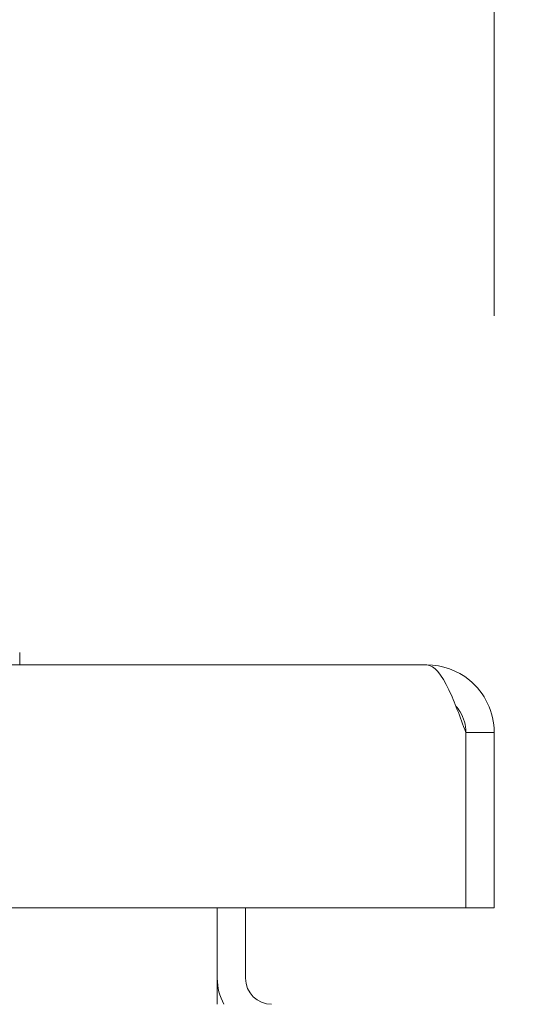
# Model space of a CAD drawing. Header units: inches. Extents: x 16 to 394, y 3 to 249.
# Tile 22 of 116: x 183.75 to 185.54, y 80.59 to 84.13. Entities that reach past the tile are written whole.
import ezdxf

# ---------------------------------------------------------------- set-up
doc = ezdxf.new("R2010")
doc.units = ezdxf.units.IN
doc.header["$LTSCALE"] = 24
doc.header["$MEASUREMENT"] = 0
doc.layers.get('0').update_dxf_attribs({"lineweight": 0})
doc.layers.add('Dimension (ANSI)', color=7, linetype='Continuous', lineweight=5)
doc.layers.add('Visible (ANSI)', color=7, linetype='Continuous', lineweight=5)
doc.styles.add('ROMANS', font='tahoma.ttf')
doc.dimstyles.new('Default (ANSI)', dxfattribs={"dimscale": 24, "dimtxt": 0.07, "dimasz": 0.07, "dimexe": 0.125, "dimexo": 0.0625, "dimgap": 0.031496, "dimtad": 0, "dimtih": 1, "dimtoh": 1, "dimrnd": 1e-08, "dimzin": 0, "dimdsep": 46, "dimtxsty": 'ROMANS', "dimblk": 'Filled-1', "dimcen": 0.09, "dimdle": 0.393701, "dimclrd": 256, "dimclre": 256, "dimclrt": 256, "dimadec": 0, "dimazin": 0, "dimtfac": 0.928571, "dimtofl": 0, "dimtmove": 0, "dimatfit": 3, "dimfxl": 1, "dimtolj": 1, "dimtzin": 0, "dimlwd": -1, "dimlwe": -1, "dimarcsym": 0})

# ---------------------------------------------------------------- blocks, each defined once
blk = doc.blocks.new('Filled-1')
at = {"color": 0}
for p, q in [((0, 0), (-1, 0.1786)), ((-1, 0.1786), (-1, -0.1786)), ((-1, 0), (0, 0)), ((-1, -0.1786), (0, 0))]:
    blk.add_line(p, q, dxfattribs=at)
at = {"color": 0, "flags": 128}
blk.add_lwpolyline([(-1, -0.1786), (0, 0), (-1, 0.1786), (-1, -0.1786)], dxfattribs=at)
at = {"color": 0}
blk.add_solid([(-1, -0.1786), (0, 0), (-1, 0.1786), (-1, -0.1786)], dxfattribs=at)
blk = doc.blocks.new('*D24')
at = {"layer": 'Defpoints', "color": 0, "transparency": 16777216}
for p in [(150.0257, 87.8232), (150.0257, 81.5664), (185.4632, 81.5664)]:
    blk.add_point(p, dxfattribs=at)
at = {"layer": 'Dimension (ANSI)', "transparency": 16777216}
for p, q in [((150.0257, 83.0664), (150.0257, 90.8232)), ((185.4632, 83.0664), (185.4632, 90.8232)), ((151.7057, 87.8232), (159.9509, 87.8232)), ((183.7832, 87.8232), (175.5379, 87.8232))]:
    blk.add_line(p, q, dxfattribs=at)
at = {"layer": 'Dimension (ANSI)', "transparency": 16777216, "xscale": 1.680000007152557, "yscale": 1.680000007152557, "zscale": 1.680000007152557, "rotation": 180}
blk.add_blockref('Filled-1', (150.0257, 87.8232), dxfattribs=at)
at = {"layer": 'Dimension (ANSI)', "transparency": 16777216, "xscale": 1.680000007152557, "yscale": 1.680000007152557, "zscale": 1.680000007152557}
blk.add_blockref('Filled-1', (185.4632, 87.8232), dxfattribs=at)
at = {"layer": 'Dimension (ANSI)', "transparency": 16777216, "insert": (167.7444, 87.8232), "char_height": 1.68, "attachment_point": 5, "style": 'ROMANS'}
blk.add_mtext('\\A1;\\fTahoma|b0|i0;\\H1.6800;35.44\\P\\fTahoma|b0|i0;\\H1.6800;DOOR WIDTH', dxfattribs=at)
blk = doc.blocks.new('*D25')
at = {"layer": 'Defpoints', "color": 0, "transparency": 16777216}
for p in [(186.1527, 87.8232), (185.4632, 81.5664), (186.1527, 80.4848)]:
    blk.add_point(p, dxfattribs=at)
at = {"layer": 'Dimension (ANSI)', "transparency": 16777216}
for p, q in [((185.4632, 83.0664), (185.4632, 90.8232)), ((186.1527, 81.9848), (186.1527, 90.8232)), ((183.7832, 87.8232), (182.1032, 87.8232)), ((187.8327, 87.8232), (189.5127, 87.8232))]:
    blk.add_line(p, q, dxfattribs=at)
at = {"layer": 'Dimension (ANSI)', "transparency": 16777216, "xscale": 1.680000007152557, "yscale": 1.680000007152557, "zscale": 1.680000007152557}
blk.add_blockref('Filled-1', (185.4632, 87.8232), dxfattribs=at)
at = {"layer": 'Dimension (ANSI)', "transparency": 16777216, "xscale": 1.680000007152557, "yscale": 1.680000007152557, "zscale": 1.680000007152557, "rotation": 180}
blk.add_blockref('Filled-1', (186.1527, 87.8232), dxfattribs=at)
at = {"layer": 'Dimension (ANSI)', "transparency": 16777216, "insert": (193.2732, 87.8232), "char_height": 1.68, "attachment_point": 5, "style": 'ROMANS'}
blk.add_mtext('\\A1;(0.69)', dxfattribs=at)

msp = doc.modelspace()

# ---------------------------------------------------------------- linework, layer by layer
at = {"layer": 'Visible (ANSI)'}
for p, q in [((183.7531, 81.809), (183.7531, 81.8534)), ((183.7531, 81.8534), (183.7531, 81.809)), ((183.7531, 81.8534), (183.7531, 81.809)), ((150.2683, 81.809), (185.2205, 81.809)), ((185.3605, 81.5664), (185.3605, 80.934)), ((185.3612, 81.5664), (185.3612, 80.934)), ((185.3612, 81.5664), (185.4632, 81.5664)), ((185.4632, 80.934), (185.4632, 81.5664)), ((185.3605, 80.934), (150.1284, 80.934)), ((184.4652, 80.934), (184.4652, 80.6805)), ((184.5672, 80.934), (184.5672, 80.6805)), ((185.3612, 80.934), (185.4632, 80.934)), ((184.4652, 80.6805), (184.4652, 80.5868))]:
    msp.add_line(p, q, dxfattribs=at)
for centre, radius, start, end in [((185.2471, 81.5929), 0.1141, 348.6837, 353.6805), ((184.6609, 80.6805), 0.1957, 180, 208.6154), ((184.6609, 80.6805), 0.0937, 180, 270)]:
    msp.add_arc(centre, radius, start, end, dxfattribs=at)
msp.add_open_spline([(183.7531, 81.8534), (183.7531, 81.8534), (183.7531, 81.8534), (183.7531, 81.8534)], degree=3, dxfattribs=at)
for points, knots in [([(185.2205, 81.809), (185.2469, 81.809), (185.2733, 81.7751), (185.2997, 81.7194), (185.32, 81.6765), (185.3402, 81.6216), (185.3605, 81.5664)], [0, 0, 0, 0, 0.888707, 0.888707, 0.888707, 1.570796, 1.570796, 1.570796, 1.570796]), ([(185.4632, 81.5664), (185.4632, 81.6383), (185.4293, 81.7094), (185.3735, 81.7547), (185.3307, 81.7895), (185.2757, 81.809), (185.2205, 81.809)], [0, 0, 0, 0, 0.888707, 0.888707, 0.888707, 1.570796, 1.570796, 1.570796, 1.570796]), ([(185.3249, 81.6605), (185.3306, 81.6542), (185.3358, 81.6474), (185.3403, 81.6402), (185.3538, 81.6181), (185.3612, 81.5923), (185.3612, 81.5664)], [0.8365632, 0.8365632, 0.8365632, 0.8365632, 1.0185375, 1.0185375, 1.0185375, 1.5707963, 1.5707963, 1.5707963, 1.5707963])]:
    msp.add_open_spline(points, degree=3, knots=knots, dxfattribs=at)

# ---------------------------------------------------------------- dimensions: what is measured, and where the dimension line sits
at = {"layer": 'Dimension (ANSI)'}
for base, p2, text, picture, middle in [((150.0257, 87.8232), (150.0257, 81.5664), '\\fTahoma|b0|i0;\\H1.6800;<>\\P\\fTahoma|b0|i0;\\H1.6800;DOOR WIDTH', '*D24', (167.7444, 87.8232)), ((186.1527, 87.8232), (186.1527, 80.4848), '(<>)', '*D25', (193.2732, 87.8232))]:
    dim = msp.add_linear_dim(base=base, p1=(185.4632, 81.5664), p2=p2, angle=180, text=text, dimstyle='Default (ANSI)', override={"dimgap": 0.031496, "dimtih": 0, "dimtoh": 0, "dimdec": 2, "dimtol": 0, "dimlim": 0, "dimtp": 0, "dimtm": 0, "dimtdec": 2, "dimatfit": 1}, dxfattribs=at)
    dim.commit()
    dim.dimension.update_dxf_attribs({"geometry": picture, "text_midpoint": middle, "dimtype": 160})

doc.saveas('drawing.dxf')
